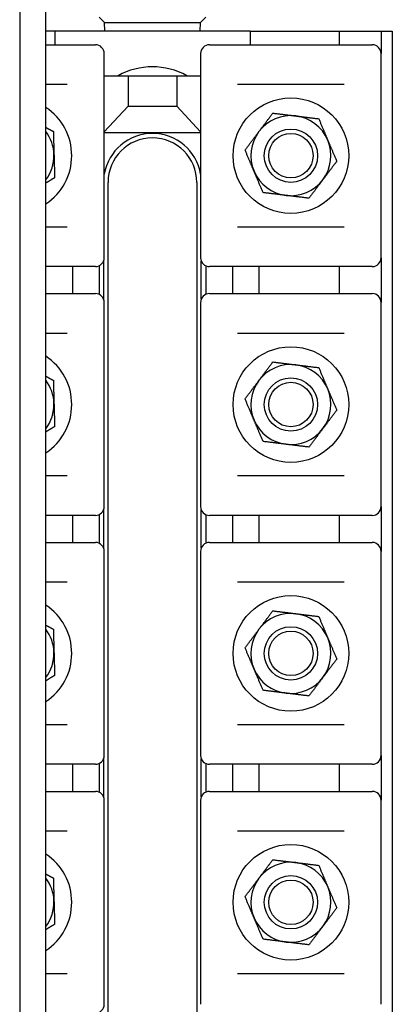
# Model space of a CAD drawing. Header units: inches. Extents: x 24 to 1128, y -69 to 748.
# Tile 123 of 256: x 190.73 to 193.35, y 312.2 to 319.13. Entities that reach past the tile are written whole.
import ezdxf

# ---------------------------------------------------------------- set-up
doc = ezdxf.new("R2010")
doc.units = ezdxf.units.IN
doc.header["$LTSCALE"] = 32
doc.header["$MEASUREMENT"] = 0
doc.layers.add('Visible (ANSI)', color=7, linetype='Continuous', lineweight=30)

msp = doc.modelspace()

# ---------------------------------------------------------------- linework, layer by layer
at = {"layer": 'Visible (ANSI)'}
for p, q in [((190.7313694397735, 320.1051694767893), (190.7313694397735, 257.5461694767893)), ((190.9153694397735, 257.5461694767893), (190.9153694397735, 319.9211694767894)), ((191.3278694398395, 319.1086694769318), (191.2903694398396, 319.1461694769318)), ((192.0028694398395, 319.1086694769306), (192.0403694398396, 319.1461694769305)), ((191.3278694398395, 319.1086694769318), (192.0028694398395, 319.1086694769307)), ((191.3295060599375, 319.0461694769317), (191.3278694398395, 319.1086694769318)), ((192.0012328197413, 319.0461694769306), (192.0028694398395, 319.1086694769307)), ((190.9778694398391, 319.0461694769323), (190.915369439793, 319.0461694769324)), ((190.9778694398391, 319.0461694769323), (190.977869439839, 318.9511694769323)), ((192.3528694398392, 319.04616947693), (190.9778694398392, 319.0461694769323)), ((192.3528694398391, 319.04616947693), (192.352869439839, 318.95116947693)), ((192.3528694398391, 319.04616947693), (192.9778694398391, 319.046169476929)), ((192.9778694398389, 319.046169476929), (193.2743694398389, 319.0461694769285)), ((192.9778694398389, 319.046169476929), (192.9778694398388, 318.951169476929)), ((193.2743694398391, 319.0461694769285), (193.3528694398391, 319.0461694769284)), ((193.2743694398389, 319.0461694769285), (193.2743694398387, 318.8886694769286)), ((193.3528694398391, 319.0461694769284), (193.3528694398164, 305.0461694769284)), ((190.9153694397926, 318.9511694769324), (191.250882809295, 318.9511694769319)), ((191.250882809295, 318.9511694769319), (191.2638694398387, 318.9511694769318)), ((192.0668694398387, 318.9511694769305), (192.0798560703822, 318.9511694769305)), ((192.0798560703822, 318.9511694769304), (193.198882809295, 318.9511694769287)), ((193.198882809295, 318.9511694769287), (193.2118694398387, 318.9511694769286)), ((191.3263694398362, 317.4536694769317), (191.3263694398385, 318.8886694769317)), ((192.0043694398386, 318.8886694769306), (192.0043694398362, 317.4536694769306)), ((193.2743694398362, 317.4536694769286), (193.2743694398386, 318.8886694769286)), ((191.3263694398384, 318.7336694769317), (191.4938694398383, 318.7336694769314)), ((191.4938694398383, 318.7336694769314), (191.8368694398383, 318.7336694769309)), ((191.4938694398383, 318.7336694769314), (191.4938694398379, 318.5186694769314)), ((191.8368694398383, 318.7336694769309), (192.0043694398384, 318.7336694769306)), ((191.8368694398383, 318.7336694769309), (191.836869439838, 318.5186694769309)), ((191.0661635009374, 318.6711694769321), (190.9153694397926, 318.6711694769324)), ((193.0141635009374, 318.671169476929), (192.2645753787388, 318.6711694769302)), ((191.3263694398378, 318.3398094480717), (191.4938694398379, 318.5186694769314)), ((191.4938694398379, 318.5186694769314), (191.836869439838, 318.5186694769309)), ((191.836869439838, 318.5186694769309), (192.0043694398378, 318.3398094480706)), ((191.3263694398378, 318.3336694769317), (192.0043694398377, 318.3336694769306)), ((191.3528694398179, 306.1086694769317), (191.3528694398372, 317.9836694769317)), ((191.9778694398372, 317.9836694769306), (191.9778694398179, 306.1086694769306)), ((190.9153694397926, 317.6711694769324), (191.0661635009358, 317.6711694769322)), ((192.2645753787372, 317.6711694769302), (193.0141635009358, 317.671169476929)), ((191.2508828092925, 317.3911694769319), (190.9153694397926, 317.3911694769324)), ((191.1028694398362, 317.3911694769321), (191.1028694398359, 317.2011694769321)), ((191.2638694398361, 317.3911694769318), (191.2508828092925, 317.3911694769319)), ((191.2903694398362, 317.3970655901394), (191.2903694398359, 317.1952733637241)), ((191.3216194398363, 317.4297699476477), (191.3216194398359, 317.1625690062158)), ((192.0091194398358, 317.1625690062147), (192.0091194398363, 317.4297699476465)), ((192.0403694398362, 317.3970655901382), (192.0403694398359, 317.1952733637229)), ((192.0798560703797, 317.3911694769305), (192.0668694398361, 317.3911694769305)), ((193.1988828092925, 317.3911694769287), (192.0798560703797, 317.3911694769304)), ((192.2278694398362, 317.3911694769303), (192.2278694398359, 317.2011694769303)), ((192.4153694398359, 317.2011694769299), (192.4153694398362, 317.3911694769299)), ((192.9778694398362, 317.391169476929), (192.9778694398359, 317.201169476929)), ((193.2118694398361, 317.3911694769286), (193.1988828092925, 317.3911694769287)), ((193.2743694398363, 317.4536694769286), (193.2743694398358, 317.1386694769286)), ((190.9153694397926, 317.2011694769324), (191.2508828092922, 317.2011694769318)), ((191.2508828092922, 317.2011694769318), (191.2638694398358, 317.2011694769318)), ((192.0668694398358, 317.2011694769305), (192.0798560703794, 317.2011694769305)), ((192.0798560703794, 317.2011694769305), (193.1988828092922, 317.2011694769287)), ((193.1988828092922, 317.2011694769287), (193.2118694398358, 317.2011694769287)), ((191.3263694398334, 315.7036694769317), (191.3263694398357, 317.1386694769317)), ((192.0043694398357, 317.1386694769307), (192.0043694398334, 315.7036694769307)), ((193.2743694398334, 315.7036694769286), (193.2743694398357, 317.1386694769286)), ((191.0661635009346, 316.9211694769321), (190.9153694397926, 316.9211694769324)), ((193.0141635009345, 316.921169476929), (192.264575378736, 316.9211694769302)), ((190.9153694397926, 315.9211694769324), (191.0661635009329, 315.9211694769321)), ((192.2645753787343, 315.9211694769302), (193.0141635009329, 315.921169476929)), ((191.3216194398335, 315.6797699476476), (191.321619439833, 315.4125690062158)), ((192.009119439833, 315.4125690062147), (192.0091194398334, 315.6797699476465)), ((193.2743694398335, 315.7036694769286), (193.274369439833, 315.3886694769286)), ((191.2508828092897, 315.6411694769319), (190.9153694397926, 315.6411694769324)), ((191.1028694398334, 315.6411694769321), (191.1028694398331, 315.4511694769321)), ((191.2638694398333, 315.6411694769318), (191.2508828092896, 315.6411694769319)), ((191.2903694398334, 315.6470655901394), (191.2903694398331, 315.4452733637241)), ((192.0403694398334, 315.6470655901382), (192.0403694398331, 315.4452733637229)), ((192.0798560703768, 315.6411694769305), (192.0668694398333, 315.6411694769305)), ((193.1988828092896, 315.6411694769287), (192.0798560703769, 315.6411694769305)), ((192.2278694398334, 315.6411694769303), (192.2278694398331, 315.4511694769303)), ((192.4153694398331, 315.4511694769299), (192.4153694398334, 315.6411694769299)), ((192.9778694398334, 315.641169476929), (192.9778694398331, 315.451169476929)), ((193.2118694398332, 315.6411694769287), (193.1988828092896, 315.6411694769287)), ((190.9153694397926, 315.4511694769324), (191.2508828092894, 315.4511694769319)), ((191.2508828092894, 315.4511694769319), (191.263869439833, 315.4511694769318)), ((192.066869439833, 315.4511694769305), (192.0798560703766, 315.4511694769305)), ((192.0798560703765, 315.4511694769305), (193.1988828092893, 315.4511694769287)), ((193.1988828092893, 315.4511694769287), (193.211869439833, 315.4511694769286)), ((191.3263694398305, 313.9536694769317), (191.3263694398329, 315.3886694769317)), ((192.0043694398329, 315.3886694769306), (192.0043694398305, 313.9536694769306)), ((193.2743694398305, 313.9536694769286), (193.2743694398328, 315.3886694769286)), ((191.0661635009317, 315.1711694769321), (190.9153694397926, 315.1711694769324)), ((193.0141635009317, 315.171169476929), (192.2645753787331, 315.1711694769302)), ((190.9153694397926, 314.1711694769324), (191.0661635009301, 314.1711694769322)), ((192.2645753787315, 314.1711694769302), (193.0141635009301, 314.171169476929)), ((191.3216194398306, 313.9297699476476), (191.3216194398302, 313.6625690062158)), ((192.0091194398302, 313.6625690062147), (192.0091194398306, 313.9297699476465)), ((193.2743694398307, 313.9536694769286), (193.2743694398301, 313.6386694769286)), ((191.2508828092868, 313.8911694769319), (190.9153694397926, 313.8911694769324)), ((191.1028694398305, 313.8911694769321), (191.1028694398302, 313.7011694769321)), ((191.2638694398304, 313.8911694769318), (191.2508828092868, 313.8911694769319)), ((191.2903694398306, 313.8970655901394), (191.2903694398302, 313.6952733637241)), ((192.0403694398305, 313.8970655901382), (192.0403694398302, 313.6952733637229)), ((192.079856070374, 313.8911694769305), (192.0668694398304, 313.8911694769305)), ((193.1988828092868, 313.8911694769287), (192.079856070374, 313.8911694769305)), ((192.2278694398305, 313.8911694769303), (192.2278694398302, 313.7011694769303)), ((192.4153694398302, 313.70116947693), (192.4153694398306, 313.8911694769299)), ((192.9778694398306, 313.891169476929), (192.9778694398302, 313.701169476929)), ((193.2118694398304, 313.8911694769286), (193.1988828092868, 313.8911694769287)), ((190.9153694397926, 313.7011694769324), (191.2508828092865, 313.7011694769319)), ((191.2508828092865, 313.7011694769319), (191.2638694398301, 313.7011694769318)), ((192.0668694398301, 313.7011694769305), (192.0798560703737, 313.7011694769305)), ((192.0798560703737, 313.7011694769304), (193.1988828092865, 313.7011694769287)), ((193.1988828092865, 313.7011694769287), (193.2118694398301, 313.7011694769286)), ((191.3263694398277, 312.2036694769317), (191.32636943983, 313.6386694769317)), ((192.00436943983, 313.6386694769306), (192.0043694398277, 312.2036694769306)), ((193.2743694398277, 312.2036694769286), (193.27436943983, 313.6386694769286)), ((191.0661635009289, 313.4211694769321), (190.9153694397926, 313.4211694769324)), ((193.0141635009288, 313.421169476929), (192.2645753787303, 313.4211694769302)), ((190.9153694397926, 312.4211694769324), (191.0661635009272, 312.4211694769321)), ((192.2645753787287, 312.4211694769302), (193.0141635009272, 312.4211694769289))]:
    msp.add_line(p, q, dxfattribs=at)
for centre, radius in [((192.6393694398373, 318.1711694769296), 0.4065000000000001), ((192.6393694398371, 318.1711694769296), 0.1875), ((192.6393694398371, 318.1711694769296), 0.15625), ((192.6393694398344, 316.4211694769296), 0.4065000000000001), ((192.6393694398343, 316.4211694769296), 0.1875), ((192.6393694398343, 316.4211694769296), 0.15625), ((192.6393694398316, 314.6711694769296), 0.4065000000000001), ((192.6393694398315, 314.6711694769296), 0.1875), ((192.6393694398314, 314.6711694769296), 0.15625), ((192.6393694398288, 312.9211694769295), 0.4065000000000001), ((192.6393694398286, 312.9211694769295), 0.1875), ((192.6393694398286, 312.9211694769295), 0.15625)]:
    msp.add_circle(centre, radius, dxfattribs=at)
for centre, radius, start, end in [((191.2638694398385, 318.8886694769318), 0.06249999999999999, 0, 89.99999999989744), ((192.0668694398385, 318.8886694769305), 0.06249999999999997, 89.99999999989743, 180), ((193.2118694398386, 318.8886694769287), 0.06249999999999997, 0, 89.99999999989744), ((191.6653694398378, 318.2961694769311), 0.4999999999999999, 61.04497562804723, 118.9550243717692), ((190.6913694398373, 318.1711694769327), 0.4065000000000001, 303.4387689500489, 56.56123104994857), ((192.6393694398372, 318.1711694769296), 0.2815000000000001, 83.00393634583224, 143.0039363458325), ((192.6393694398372, 318.1711694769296), 0.2815000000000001, 23.00393634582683, 83.00393634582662), ((190.6913694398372, 318.1711694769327), 0.2815000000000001, 1.598922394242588, 37.27506575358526), ((191.6653694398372, 317.9836694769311), 0.3437500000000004, 9.535960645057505, 170.4640393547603), ((191.6653694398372, 317.9836694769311), 0.3125000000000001, 0, 180), ((192.6393694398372, 318.1711694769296), 0.2815000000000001, 143.0039363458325, 203.0039363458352), ((192.6393694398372, 318.1711694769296), 0.2815000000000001, 323.0039363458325, 23.00393634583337), ((190.6913694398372, 318.1711694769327), 0.2815000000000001, 322.724934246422, 1.598922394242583), ((192.6393694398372, 318.1711694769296), 0.2815000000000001, 203.0039363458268, 263.0039363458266), ((192.6393694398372, 318.1711694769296), 0.2815000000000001, 263.0039363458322, 323.0039363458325), ((191.2638694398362, 317.4536694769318), 0.06249999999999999, 269.9999999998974, 0), ((192.0668694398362, 317.4536694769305), 0.06250000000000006, 180, 269.9999999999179), ((193.2118694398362, 317.4536694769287), 0.06249999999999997, 269.9999999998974, 0), ((191.2638694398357, 317.1386694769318), 0.06249999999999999, 0, 89.99999999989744), ((192.0668694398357, 317.1386694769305), 0.06249999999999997, 89.99999999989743, 180), ((193.2118694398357, 317.1386694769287), 0.06249999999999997, 0, 89.99999999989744), ((190.6913694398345, 316.4211694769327), 0.4065000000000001, 303.4387689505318, 56.56123104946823), ((192.6393694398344, 316.4211694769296), 0.2815000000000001, 83.00393634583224, 143.0039363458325), ((192.6393694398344, 316.4211694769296), 0.2815000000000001, 23.00393634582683, 83.00393634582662), ((190.6913694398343, 316.4211694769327), 0.2815000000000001, 1.598922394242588, 37.27506575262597), ((192.6393694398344, 316.4211694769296), 0.2815000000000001, 143.0039363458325, 203.0039363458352), ((192.6393694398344, 316.4211694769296), 0.2815000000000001, 323.0039363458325, 23.00393634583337), ((190.6913694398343, 316.4211694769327), 0.2815, 322.7249342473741, 1.598922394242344), ((192.6393694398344, 316.4211694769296), 0.2815000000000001, 203.0039363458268, 263.0039363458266), ((192.6393694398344, 316.4211694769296), 0.2815000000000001, 263.0039363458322, 323.0039363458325), ((191.2638694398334, 315.7036694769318), 0.06249999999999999, 269.9999999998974, 0), ((192.0668694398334, 315.7036694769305), 0.06250000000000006, 180, 269.9999999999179), ((193.2118694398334, 315.7036694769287), 0.06249999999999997, 269.9999999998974, 0), ((191.2638694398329, 315.3886694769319), 0.06249999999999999, 0, 89.99999999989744), ((192.0668694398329, 315.3886694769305), 0.06249999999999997, 89.99999999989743, 180), ((193.2118694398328, 315.3886694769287), 0.06249999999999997, 0, 89.99999999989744), ((190.6913694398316, 314.6711694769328), 0.4065000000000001, 303.4387689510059, 56.56123104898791), ((192.6393694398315, 314.6711694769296), 0.2815000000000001, 83.00393634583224, 143.0039363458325), ((192.6393694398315, 314.6711694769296), 0.2815000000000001, 23.00393634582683, 83.00393634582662), ((190.6913694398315, 314.6711694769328), 0.2815000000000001, 1.598922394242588, 37.27506575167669), ((192.6393694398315, 314.6711694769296), 0.2815000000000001, 143.0039363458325, 203.0039363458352), ((192.6393694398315, 314.6711694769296), 0.2815000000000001, 323.0039363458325, 23.00393634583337), ((190.6913694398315, 314.6711694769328), 0.2815000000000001, 322.7249342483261, 1.598922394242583), ((192.6393694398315, 314.6711694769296), 0.2815000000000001, 203.0039363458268, 263.0039363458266), ((192.6393694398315, 314.6711694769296), 0.2815000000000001, 263.0039363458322, 323.0039363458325), ((191.2638694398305, 313.9536694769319), 0.06249999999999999, 269.9999999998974, 0), ((192.0668694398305, 313.9536694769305), 0.06250000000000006, 180, 269.9999999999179), ((193.2118694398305, 313.9536694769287), 0.06249999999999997, 269.9999999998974, 0), ((191.26386943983, 313.6386694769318), 0.06249999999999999, 0, 89.99999999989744), ((192.06686943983, 313.6386694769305), 0.06249999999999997, 89.99999999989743, 180), ((193.21186943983, 313.6386694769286), 0.06249999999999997, 0, 89.99999999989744), ((190.6913694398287, 312.9211694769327), 0.4065000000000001, 303.4387689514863, 56.56123104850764), ((192.6393694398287, 312.9211694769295), 0.2815000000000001, 83.00393634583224, 143.0039363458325), ((192.6393694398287, 312.9211694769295), 0.2815000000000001, 23.00393634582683, 83.00393634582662), ((190.6913694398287, 312.9211694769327), 0.2815000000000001, 1.598922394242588, 37.2750657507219), ((192.6393694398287, 312.9211694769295), 0.2815000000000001, 143.0039363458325, 203.0039363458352), ((192.6393694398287, 312.9211694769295), 0.2815000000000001, 323.0039363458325, 23.00393634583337), ((190.6913694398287, 312.9211694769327), 0.2815000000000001, 322.7249342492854, 1.598922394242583), ((192.6393694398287, 312.9211694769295), 0.2815000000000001, 203.0039363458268, 263.0039363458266), ((192.6393694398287, 312.9211694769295), 0.2815000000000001, 263.0039363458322, 323.0039363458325), ((191.2638694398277, 312.2036694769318), 0.06249999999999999, 269.9999999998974, 0)]:
    msp.add_arc(centre, radius, start, end, dxfattribs=at)
for points, weights in [([(192.4145419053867, 318.3405649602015), (192.4599312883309, 318.4008073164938), (192.5123424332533, 318.4703691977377)], [1, 1.037954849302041, 1]), ([(192.5123424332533, 318.4703691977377), (192.5987903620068, 318.4597607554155), (192.6736564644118, 318.4505735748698)], [1, 1.037954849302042, 1]), ([(192.6736564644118, 318.4505735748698), (192.7485225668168, 318.4413863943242), (192.8349704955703, 318.430777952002)], [1, 1.037954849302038, 1]), ([(192.8349704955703, 318.430777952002), (192.8690072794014, 318.3506076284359), (192.8984839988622, 318.2811780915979)], [1, 1.037954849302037, 1]), ([(190.9153694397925, 318.3700650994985), (190.9407187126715, 318.3563581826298), (190.9682249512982, 318.3414849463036)], [1.017280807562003, 1.013303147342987, 1]), ([(190.9682249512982, 318.3414849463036), (190.9706551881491, 318.254422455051), (190.9727598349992, 318.1790241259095)], [1, 1.037954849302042, 1]), ([(192.3167413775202, 318.2107607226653), (192.3691525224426, 318.2803226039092), (192.4145419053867, 318.3405649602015)], [1, 1.037954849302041, 1]), ([(192.8984839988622, 318.2811780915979), (192.9279607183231, 318.21174855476), (192.9619975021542, 318.1315782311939)], [1, 1.037954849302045, 1]), ([(190.9727598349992, 318.1790241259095), (190.9748644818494, 318.1036257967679), (190.9772947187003, 318.0165633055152)], [1, 1.037954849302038, 1]), ([(192.3802548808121, 318.0611608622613), (192.3507781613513, 318.1305903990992), (192.3167413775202, 318.2107607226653)], [1, 1.037954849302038, 1]), ([(192.9619975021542, 318.1315782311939), (192.9095863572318, 318.0620163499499), (192.8641969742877, 318.0017739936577)], [1, 1.037954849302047, 1]), ([(190.9772947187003, 318.0165633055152), (190.9448568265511, 317.9966082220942), (190.9153694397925, 317.9784682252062)], [1, 1.016249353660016, 1.018585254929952]), ([(192.4437683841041, 317.9115610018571), (192.409731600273, 317.9917313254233), (192.3802548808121, 318.0611608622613)], [1, 1.037954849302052, 1]), ([(192.8641969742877, 318.0017739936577), (192.8188075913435, 317.9415316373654), (192.7663964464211, 317.8719697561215)], [1, 1.037954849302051, 1]), ([(192.6050824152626, 317.8917653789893), (192.5302163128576, 317.9009525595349), (192.4437683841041, 317.9115610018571)], [1, 1.037954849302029, 1]), ([(192.7663964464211, 317.8719697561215), (192.6799485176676, 317.8825781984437), (192.6050824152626, 317.8917653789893)], [1, 1.037954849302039, 1]), ([(192.4145419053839, 316.5905649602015), (192.4599312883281, 316.6508073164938), (192.5123424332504, 316.7203691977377)], [1, 1.037954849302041, 1]), ([(192.5123424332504, 316.7203691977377), (192.5987903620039, 316.7097607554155), (192.6736564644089, 316.7005735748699)], [1, 1.037954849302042, 1]), ([(192.6736564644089, 316.7005735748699), (192.748522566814, 316.6913863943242), (192.8349704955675, 316.680777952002)], [1, 1.037954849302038, 1]), ([(192.8349704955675, 316.680777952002), (192.8690072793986, 316.6006076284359), (192.8984839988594, 316.531178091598)], [1, 1.037954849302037, 1]), ([(190.9153694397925, 316.620065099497), (190.9407187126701, 316.606358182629), (190.9682249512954, 316.5914849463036)], [1.017280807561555, 1.013303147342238, 1]), ([(190.9682249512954, 316.5914849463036), (190.9706551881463, 316.5044224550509), (190.9727598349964, 316.4290241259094)], [1, 1.037954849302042, 1]), ([(192.3167413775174, 316.4607607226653), (192.3691525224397, 316.5303226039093), (192.4145419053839, 316.5905649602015)], [1, 1.037954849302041, 1]), ([(192.8984839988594, 316.531178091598), (192.9279607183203, 316.46174855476), (192.9619975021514, 316.3815782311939)], [1, 1.037954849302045, 1]), ([(190.9727598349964, 316.4290241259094), (190.9748644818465, 316.3536257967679), (190.9772947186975, 316.2665633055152)], [1, 1.037954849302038, 1]), ([(192.3802548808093, 316.3111608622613), (192.3507781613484, 316.3805903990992), (192.3167413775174, 316.4607607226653)], [1, 1.037954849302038, 1]), ([(192.9619975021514, 316.3815782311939), (192.909586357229, 316.3120163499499), (192.8641969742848, 316.2517739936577)], [1, 1.037954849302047, 1]), ([(192.4437683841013, 316.1615610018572), (192.4097316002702, 316.2417313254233), (192.3802548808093, 316.3111608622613)], [1, 1.037954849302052, 1]), ([(190.9772947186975, 316.2665633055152), (190.9448568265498, 316.2466082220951), (190.9153694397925, 316.2284682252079)], [1, 1.016249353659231, 1.018585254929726]), ([(192.8641969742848, 316.2517739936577), (192.8188075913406, 316.1915316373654), (192.7663964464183, 316.1219697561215)], [1, 1.037954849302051, 1]), ([(192.6050824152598, 316.1417653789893), (192.5302163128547, 316.150952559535), (192.4437683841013, 316.1615610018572)], [1, 1.037954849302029, 1]), ([(192.7663964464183, 316.1219697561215), (192.6799485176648, 316.1325781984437), (192.6050824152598, 316.1417653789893)], [1, 1.037954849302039, 1]), ([(192.414541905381, 314.8405649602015), (192.4599312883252, 314.9008073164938), (192.5123424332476, 314.9703691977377)], [1, 1.037954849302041, 1]), ([(192.5123424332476, 314.9703691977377), (192.5987903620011, 314.9597607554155), (192.6736564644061, 314.9505735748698)], [1, 1.037954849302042, 1]), ([(192.6736564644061, 314.9505735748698), (192.7485225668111, 314.9413863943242), (192.8349704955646, 314.930777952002)], [1, 1.037954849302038, 1]), ([(192.8349704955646, 314.930777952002), (192.8690072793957, 314.8506076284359), (192.8984839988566, 314.781178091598)], [1, 1.037954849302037, 1]), ([(190.9153694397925, 314.8700650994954), (190.9407187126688, 314.8563581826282), (190.9682249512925, 314.8414849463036)], [1.017280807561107, 1.013303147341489, 1]), ([(190.9682249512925, 314.8414849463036), (190.9706551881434, 314.754422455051), (190.9727598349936, 314.6790241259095)], [1, 1.037954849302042, 1]), ([(192.3167413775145, 314.7107607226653), (192.3691525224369, 314.7803226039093), (192.414541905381, 314.8405649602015)], [1, 1.037954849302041, 1]), ([(192.8984839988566, 314.781178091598), (192.9279607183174, 314.71174855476), (192.9619975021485, 314.6315782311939)], [1, 1.037954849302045, 1]), ([(192.3802548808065, 314.5611608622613), (192.3507781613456, 314.6305903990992), (192.3167413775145, 314.7107607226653)], [1, 1.037954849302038, 1]), ([(190.9727598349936, 314.6790241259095), (190.9748644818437, 314.6036257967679), (190.9772947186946, 314.5165633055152)], [1, 1.037954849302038, 1]), ([(192.9619975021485, 314.6315782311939), (192.9095863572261, 314.5620163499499), (192.864196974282, 314.5017739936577)], [1, 1.037954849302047, 1]), ([(192.4437683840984, 314.4115610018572), (192.4097316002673, 314.4917313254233), (192.3802548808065, 314.5611608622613)], [1, 1.037954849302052, 1]), ([(190.9772947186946, 314.5165633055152), (190.9448568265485, 314.496608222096), (190.9153694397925, 314.4784682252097)], [1, 1.016249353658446, 1.0185852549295]), ([(192.864196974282, 314.5017739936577), (192.8188075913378, 314.4415316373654), (192.7663964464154, 314.3719697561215)], [1, 1.037954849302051, 1]), ([(192.6050824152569, 314.3917653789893), (192.5302163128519, 314.400952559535), (192.4437683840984, 314.4115610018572)], [1, 1.037954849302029, 1]), ([(192.7663964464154, 314.3719697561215), (192.679948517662, 314.3825781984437), (192.6050824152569, 314.3917653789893)], [1, 1.037954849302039, 1]), ([(192.4145419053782, 313.0905649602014), (192.4599312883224, 313.1508073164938), (192.5123424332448, 313.2203691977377)], [1, 1.037954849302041, 1]), ([(192.5123424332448, 313.2203691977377), (192.5987903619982, 313.2097607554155), (192.6736564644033, 313.2005735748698)], [1, 1.037954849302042, 1]), ([(192.6736564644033, 313.2005735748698), (192.7485225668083, 313.1913863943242), (192.8349704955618, 313.180777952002)], [1, 1.037954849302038, 1]), ([(192.8349704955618, 313.180777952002), (192.8690072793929, 313.1006076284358), (192.8984839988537, 313.0311780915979)], [1, 1.037954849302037, 1]), ([(190.9153694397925, 313.1200650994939), (190.9407187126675, 313.1063581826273), (190.9682249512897, 313.0914849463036)], [1.017280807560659, 1.01330314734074, 1]), ([(190.9682249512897, 313.0914849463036), (190.9706551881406, 313.0044224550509), (190.9727598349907, 312.9290241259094)], [1, 1.037954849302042, 1]), ([(192.3167413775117, 312.9607607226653), (192.369152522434, 313.0303226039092), (192.4145419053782, 313.0905649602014)], [1, 1.037954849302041, 1]), ([(192.8984839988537, 313.0311780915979), (192.9279607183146, 312.96174855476), (192.9619975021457, 312.8815782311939)], [1, 1.037954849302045, 1]), ([(192.3802548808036, 312.8111608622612), (192.3507781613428, 312.8805903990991), (192.3167413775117, 312.9607607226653)], [1, 1.037954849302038, 1]), ([(190.9727598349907, 312.9290241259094), (190.9748644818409, 312.8536257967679), (190.9772947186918, 312.7665633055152)], [1, 1.037954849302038, 1]), ([(192.9619975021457, 312.8815782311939), (192.9095863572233, 312.8120163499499), (192.8641969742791, 312.7517739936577)], [1, 1.037954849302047, 1]), ([(190.9772947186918, 312.7665633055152), (190.9448568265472, 312.746608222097), (190.9153694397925, 312.7284682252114)], [1, 1.016249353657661, 1.018585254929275]), ([(192.4437683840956, 312.6615610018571), (192.4097316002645, 312.7417313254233), (192.3802548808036, 312.8111608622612)], [1, 1.037954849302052, 1]), ([(192.8641969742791, 312.7517739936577), (192.8188075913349, 312.6915316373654), (192.7663964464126, 312.6219697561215)], [1, 1.037954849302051, 1]), ([(192.6050824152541, 312.6417653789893), (192.530216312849, 312.6509525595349), (192.4437683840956, 312.6615610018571)], [1, 1.037954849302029, 1]), ([(192.7663964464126, 312.6219697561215), (192.6799485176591, 312.6325781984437), (192.6050824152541, 312.6417653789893)], [1, 1.037954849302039, 1])]:
    msp.add_rational_spline(points, weights, degree=2, dxfattribs=at)

doc.saveas('drawing.dxf')
